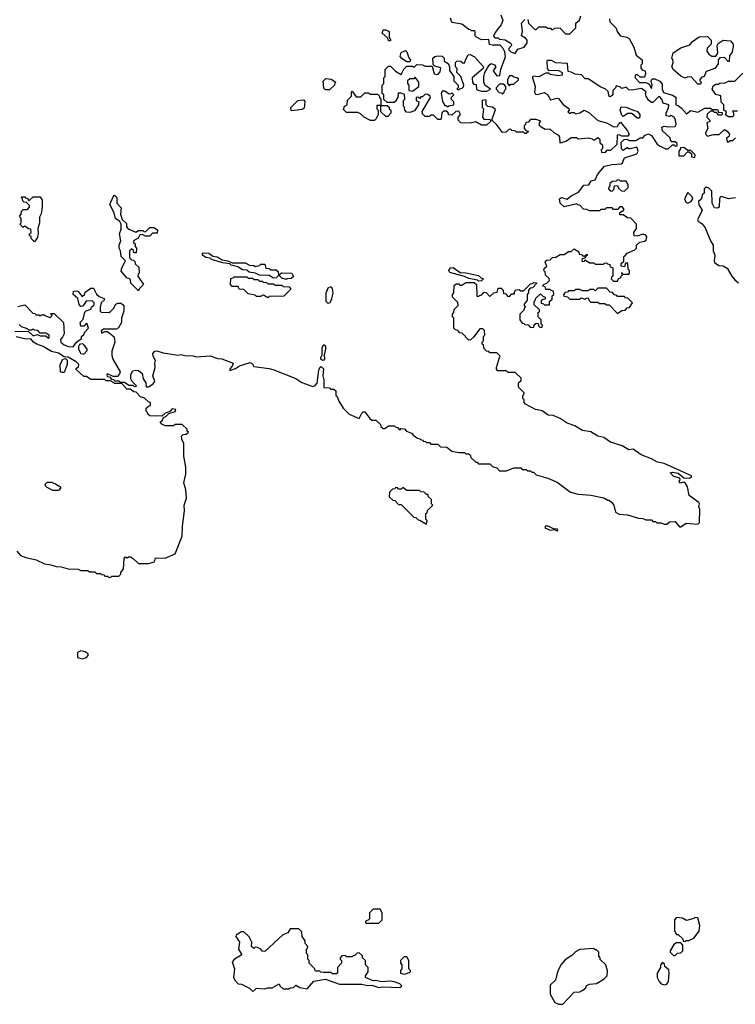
# Model space of a CAD drawing. Extents: x 2348354 to 2479840, y 460476 to 613653.
# Tile 93 of 256: x 2370849 to 2375942, y 547103 to 554110. Entities that reach past the tile are written whole.
import ezdxf

# ---------------------------------------------------------------- set-up
doc = ezdxf.new("R2010")
doc.units = 0

msp = doc.modelspace()

# ---------------------------------------------------------------- linework, layer by layer
at = {"layer": '0CON05XD'}
for points in [[(2374272.5, 554145), (2374287.5, 554105), (2374276.1, 554073.9), (2374252.5, 554045), (2374230, 554015), (2374221.7, 553991.7), (2374231.7, 553981.7), (2374255, 553980), (2374265, 553970), (2374305, 553967.5), (2374340, 553945), (2374348.3, 553938.3), (2374350, 553925), (2374330, 553905), (2374330, 553895), (2374345, 553880), (2374375, 553870), (2374395, 553900), (2374440, 553915), (2374460, 553945), (2374460, 553965), (2374449.3, 553979.3), (2374420, 553995), (2374426.7, 554025), (2374420, 554085), (2374445, 554110)], [(2373715, 553440), (2373713, 553457), (2373772.5, 553555), (2373770, 553565), (2373755, 553577.5), (2373735, 553580), (2373715, 553560), (2373705, 553560), (2373695, 553550), (2373685, 553557.5), (2373670, 553555), (2373670, 553535), (2373690, 553525), (2373687, 553503), (2373659.3, 553460.7), (2373625, 553450), (2373601.7, 553451.7), (2373590, 553465), (2373587, 553487), (2373580, 553495), (2373580, 553535), (2373590, 553545), (2373588.3, 553578.3), (2373565, 553587.5), (2373542.5, 553587.5), (2373540, 553555), (2373530, 553545), (2373528.3, 553531.7), (2373515, 553520), (2373465, 553520), (2373441.7, 553541.7), (2373440, 553575), (2373430, 553585), (2373430, 553645), (2373440, 553655), (2373440, 553695), (2373450, 553705), (2373450, 553755), (2373475, 553780), (2373488.3, 553778.3), (2373523.6, 553743.6), (2373565, 553720), (2373583, 553757), (2373605, 553780), (2373645, 553780), (2373655, 553770), (2373675, 553790), (2373715, 553787.5), (2373735, 553780), (2373785, 553780), (2373800, 553725), (2373825, 553720), (2373841.7, 553738.3), (2373847, 553767), (2373805, 553780), (2373791.7, 553791.7), (2373790, 553835), (2373803, 553847), (2373825, 553852.5), (2373855, 553850), (2373870, 553835), (2373870, 553815), (2373898.3, 553798.3), (2373907.5, 553775), (2373908.3, 553748.3), (2373940, 553705), (2373940, 553675), (2373970, 553645), (2373970, 553625), (2373960, 553615), (2373975, 553610), (2373981.7, 553618.3), (2373998.3, 553621.7), (2374008.3, 553631.7), (2374010, 553645), (2373990, 553705), (2373960, 553735), (2373961.7, 553761.7), (2373950, 553775), (2373950, 553805), (2373960, 553815), (2373975, 553817.5), (2373990, 553815), (2374005, 553800), (2374018.3, 553801.7), (2374022.5, 553825), (2374040, 553860), (2374055, 553862.5), (2374086.4, 553846.4), (2374150, 553775), (2374148.3, 553761.7), (2374070, 553695), (2374072.5, 553662.5), (2374081.7, 553651.7), (2374098.3, 553648.3), (2374100, 553615), (2374105, 553610), (2374135, 553600), (2374175, 553600), (2374200, 553615), (2374160, 553645), (2374152.5, 553665), (2374152.5, 553705), (2374160, 553735), (2374190, 553785), (2374205, 553797.5), (2374229.3, 553789.3), (2374237.5, 553775), (2374220, 553745), (2374245, 553710), (2374267, 553713), (2374273, 553757), (2374307.5, 553845), (2374301.7, 553881.7), (2374290, 553905), (2374268.3, 553928.3), (2374215, 553927.5), (2374193, 553933), (2374188.3, 553968.3), (2374137, 553967), (2374100, 553985), (2374090, 553995), (2374090, 554025), (2374085, 554030), (2374065, 554030), (2374058.3, 554038.3), (2374045, 554040), (2373997, 554077), (2373925, 554090), (2373915, 554120)], [(2374465, 554110), (2374470, 554085), (2374515, 554040), (2374525, 554040), (2374545, 554060), (2374595, 554060), (2374605, 554050), (2374628.3, 554048.3), (2374635, 554040), (2374645, 554040), (2374655, 554050), (2374685, 554052.5), (2374695, 554050), (2374735, 554010), (2374765, 554010), (2374807, 554053), (2374807.5, 554085), (2374833, 554107), (2374843.9, 554136.1)], [(2375047.5, 554115), (2375050, 554095), (2375095, 554050), (2375102.5, 554025), (2375122.5, 553995), (2375170, 553985), (2375187.5, 553975), (2375220, 553915), (2375236.4, 553856.4), (2375280, 553825), (2375280, 553795), (2375270, 553785), (2375270, 553765), (2375281.7, 553751.7), (2375300, 553745), (2375302.5, 553725), (2375295, 553700), (2375265, 553700), (2375245, 553720), (2375230, 553715), (2375230, 553695), (2375261.7, 553661.7), (2375305, 553662.5), (2375317, 553657), (2375330, 553650), (2375345, 553620), (2375350, 553645), (2375342.5, 553675), (2375350.7, 553689.3), (2375369.3, 553689.3), (2375405, 553672.5), (2375421.7, 553651.7), (2375422.5, 553615), (2375431.7, 553591.7), (2375495, 553572.5), (2375518.3, 553558.3), (2375520, 553505), (2375535, 553500), (2375559.3, 553479.3), (2375595, 553440), (2375625, 553462.5), (2375675, 553452.5), (2375725, 553480), (2375765, 553480), (2375775, 553470), (2375815, 553470), (2375821.7, 553451.7), (2375848.3, 553448.3), (2375850, 553435), (2375845, 553430), (2375825, 553430), (2375808.3, 553448.3), (2375795, 553450), (2375785, 553460), (2375765, 553460), (2375743, 553437), (2375740, 553415), (2375760, 553395), (2375760, 553385), (2375740, 553375), (2375746.7, 553335), (2375730, 553305), (2375731.7, 553291.7), (2375745, 553280), (2375787, 553293), (2375827, 553293), (2375865, 553327.5), (2375885, 553317.5), (2375900, 553295), (2375898.3, 553281.7), (2375880, 553265), (2375885, 553240), (2375895, 553240), (2375905, 553250), (2375925, 553250), (2375945, 553270)], [(2373485, 553960), (2373475, 553960), (2373468.3, 553978.3), (2373430, 554015), (2373435, 554037.5), (2373455, 554037.5), (2373480, 554025), (2373480, 553985), (2373490, 553965), (2373485, 553960)], [(2375695, 553650), (2375675, 553650), (2375631.7, 553701.7), (2375605, 553702.5), (2375585, 553693.3), (2375555, 553707.5), (2375503.6, 553753.6), (2375490, 553775), (2375500, 553805), (2375497, 553827), (2375490, 553835), (2375500, 553875), (2375555, 553910), (2375618.3, 553931.7), (2375637.5, 553955), (2375685, 553987.5), (2375745, 553990), (2375770, 553965), (2375770, 553935), (2375741.7, 553908.3), (2375740, 553885), (2375753.6, 553863.6), (2375775, 553850), (2375805, 553850), (2375817.5, 553872.5), (2375812.5, 553925), (2375820.7, 553939.3), (2375857, 553963), (2375908.3, 553958.3), (2375927.5, 553935), (2375927, 553917), (2375917.5, 553875), (2375900, 553855), (2375898.3, 553811.7), (2375891.7, 553811.7), (2375865, 553840), (2375831.7, 553838.3), (2375820, 553825), (2375820, 553795), (2375796.4, 553763.6), (2375735, 553740), (2375720, 553705), (2375705, 553700), (2375690, 553685), (2375690, 553675), (2375700, 553665), (2375695, 553650)], [(2373625, 553810), (2373605, 553810), (2373571.7, 553831.7), (2373558.3, 553848.3), (2373563.6, 553876.4), (2373595, 553890), (2373605, 553880), (2373618.3, 553838.3), (2373630, 553825), (2373625, 553810)], [(2375388.3, 550961.7), (2375345.9, 550985.9), (2375272.3, 551012.3), (2375215, 551052.5), (2375185, 551050), (2375137.7, 551077.7), (2375055, 551103.8), (2375006.2, 551136.2), (2374965, 551146.7), (2374915, 551177.5), (2374855, 551186.7), (2374800.7, 551220.7), (2374745, 551237.5), (2374695, 551272.5), (2374645, 551292.5), (2374610, 551295), (2374567, 551327), (2374520, 551335), (2374450, 551375), (2374440, 551385), (2374440, 551405), (2374430, 551415), (2374430, 551435), (2374438.3, 551441.7), (2374440, 551455), (2374400, 551495), (2374400, 551525), (2374418.3, 551541.7), (2374418.3, 551558.3), (2374375, 551600), (2374325, 551600), (2374315, 551610), (2374251.7, 551611.7), (2374242.5, 551622.5), (2374242.5, 551635), (2374263, 551707), (2374270, 551715), (2374245, 551740), (2374195, 551740), (2374188.3, 551748.3), (2374171.7, 551751.7), (2374151.7, 551771.7), (2374150, 551795), (2374141.7, 551801.7), (2374140, 551815), (2374150, 551825), (2374150, 551855), (2374160, 551865), (2374158.3, 551898.3), (2374145, 551910), (2374125, 551910), (2374078.3, 551851.7), (2374058.3, 551831.7), (2374045, 551830), (2373998.3, 551878.3), (2373981.7, 551881.7), (2373968.3, 551898.3), (2373951.7, 551901.7), (2373940, 551915), (2373940, 551985), (2373930, 551995), (2373930, 552015), (2373940, 552025), (2373941.7, 552048.3), (2373970, 552075), (2373968.3, 552098.3), (2373930, 552135), (2373930, 552155), (2373940, 552165), (2373941.7, 552218.3), (2373955, 552230), (2373975, 552230), (2373981.7, 552221.7), (2373995, 552220), (2374025, 552240), (2374085, 552240), (2374100, 552225), (2374101.7, 552141.7), (2374115, 552140), (2374121.7, 552148.3), (2374138.3, 552151.7), (2374150, 552165), (2374155, 552170), (2374168.3, 552168.3), (2374195, 552140), (2374223, 552167), (2374248.3, 552171.7), (2374255, 552200), (2374275, 552200), (2374290, 552185), (2374291.7, 552161.7), (2374308.3, 552158.3), (2374321.7, 552141.7), (2374335, 552140), (2374351.7, 552158.3), (2374370, 552160), (2374370, 552175), (2374381.7, 552188.3), (2374405, 552190), (2374415, 552180), (2374435, 552180), (2374485, 552230), (2374498.3, 552231.7), (2374505, 552240), (2374528.3, 552238.3), (2374528.3, 552231.7), (2374498.3, 552201.7), (2374481.7, 552198.3), (2374470, 552185), (2374470, 552165), (2374460, 552155), (2374460, 552115), (2374440, 552085), (2374440, 552075), (2374450, 552065), (2374441.7, 552058.3), (2374438.3, 552041.7), (2374410, 552015), (2374410, 551975), (2374425, 551950), (2374438.3, 551948.3), (2374445, 551940), (2374468.3, 551938.3), (2374485, 551920), (2374508.3, 551921.7), (2374511.7, 551938.3), (2374525, 551950), (2374538.3, 551948.3), (2374541.7, 551931.7), (2374551.7, 551921.7), (2374565, 551920), (2374570, 551935), (2374560, 551945), (2374560, 551975), (2374540, 551995), (2374540, 552025), (2374548.3, 552031.7), (2374550, 552045), (2374511.7, 552081.7), (2374510, 552105), (2374518.3, 552111.7), (2374521.7, 552128.3), (2374555, 552160), (2374571.7, 552141.7), (2374590, 552135), (2374588.3, 552121.7), (2374571.7, 552118.3), (2374561.7, 552108.3), (2374561.7, 552091.7), (2374578.3, 552088.3), (2374585, 552080), (2374620, 552080), (2374620, 552105), (2374638.3, 552121.7), (2374640, 552145), (2374650, 552155), (2374648.3, 552178.3), (2374631.7, 552181.7), (2374625, 552190), (2374595, 552190), (2374588.3, 552208.3), (2374570, 552215), (2374581.7, 552228.3), (2374598.3, 552231.7), (2374620, 552255), (2374618.3, 552268.3), (2374591.7, 552291.7), (2374590, 552315), (2374580, 552325), (2374581.7, 552338.3), (2374600, 552355), (2374590, 552385), (2374601.7, 552398.3), (2374625, 552400), (2374641.7, 552418.3), (2374665, 552420), (2374695, 552440), (2374725, 552440), (2374755, 552460), (2374775, 552460), (2374795, 552480), (2374828.3, 552458.3), (2374831.7, 552441.7), (2374848.3, 552438.3), (2374855, 552430), (2374880, 552430), (2374881.7, 552438.3), (2374888.3, 552438.3), (2374888.3, 552431.7), (2374880, 552430), (2374868.3, 552411.7), (2374851.7, 552408.3), (2374850, 552395), (2374855, 552390), (2374868.3, 552391.7), (2374875, 552400), (2374905, 552380), (2374935, 552380), (2374945, 552370), (2375005, 552370), (2375011.7, 552378.3), (2375025, 552380), (2375031.7, 552371.7), (2375048.3, 552368.3), (2375051.7, 552351.7), (2375070, 552345), (2375070, 552285), (2375061.7, 552278.3), (2375060, 552265), (2375075, 552250), (2375105, 552250), (2375111.7, 552268.3), (2375128.3, 552271.7), (2375130, 552285), (2375140, 552295), (2375131.7, 552308.3), (2375138.3, 552308.3), (2375140, 552300), (2375185, 552300), (2375190, 552305), (2375190, 552325), (2375180, 552335), (2375178.3, 552378.3), (2375161.7, 552378.3), (2375155, 552350), (2375130, 552355), (2375130, 552375), (2375148.3, 552391.7), (2375150, 552425), (2375158.3, 552431.7), (2375171.7, 552448.3), (2375228.3, 552471.7), (2375240, 552485), (2375240, 552505), (2375263, 552527), (2375297, 552533), (2375308.3, 552541.7), (2375312.5, 552565), (2375305, 552577.5), (2375285, 552582.5), (2375245, 552570), (2375221.7, 552571.7), (2375220, 552595), (2375240, 552625), (2375240, 552655), (2375198.3, 552698.3), (2375175, 552700), (2375145, 552720), (2375121.7, 552721.7), (2375121.7, 552738.3), (2375150, 552755), (2375150, 552765), (2375138.3, 552778.3), (2375121.7, 552778.3), (2375105, 552760), (2375075, 552760), (2375065, 552770), (2375025, 552770), (2375015, 552760), (2374985, 552760), (2374975, 552750), (2374905, 552750), (2374885, 552760), (2374861.7, 552761.7), (2374835, 552790), (2374821.7, 552791.7), (2374815, 552800), (2374725, 552777.5), (2374695, 552803.3), (2374691.2, 552835), (2374705, 552843.8), (2374745, 552833.8), (2374775, 552857.5), (2374826.4, 552883.6), (2374865, 552931.2), (2374900, 552935), (2374917.7, 552962.3), (2374945, 552970), (2374961.2, 553008.8), (2375011.7, 553068.3), (2375065, 553080), (2375130, 553085), (2375138.8, 553091.2), (2375155, 553127.5), (2375242.5, 553155), (2375251.2, 553175), (2375241.7, 553201.7), (2375195, 553190), (2375181.7, 553191.7), (2375175, 553200), (2375145, 553180), (2375131.7, 553191.7), (2375130, 553235), (2375151.7, 553258.3), (2375175, 553260), (2375185, 553250), (2375235, 553250), (2375265, 553270), (2375285, 553270), (2375301.7, 553288.3), (2375325, 553297.5), (2375346.4, 553286.4), (2375386.7, 553225), (2375408.8, 553208.8), (2375445, 553190), (2375465, 553190), (2375495, 553220), (2375508.3, 553218.3), (2375515, 553210), (2375528.3, 553211.7), (2375528.3, 553228.3), (2375515, 553240), (2375491.7, 553241.7), (2375481.7, 553251.7), (2375478.3, 553268.3), (2375425, 553320), (2375420, 553345), (2375435, 553352.5), (2375465, 553347.5), (2375515, 553350), (2375522.5, 553365), (2375517.5, 553395), (2375506.4, 553416.4), (2375487, 553427), (2375475, 553420), (2375450, 553425), (2375450, 553445), (2375467, 553483), (2375470, 553505), (2375430, 553515), (2375420, 553545), (2375405, 553560), (2375395, 553560), (2375355, 553520), (2375345, 553520), (2375325, 553537.5), (2375307.5, 553565), (2375302.5, 553585), (2375307.5, 553597.5), (2375275, 553620), (2375205, 553607.5), (2375185, 553610), (2375165, 553630), (2375135, 553620), (2375125, 553630), (2375095, 553640), (2375090, 553625), (2375070, 553605), (2375070, 553575), (2375055, 553560), (2375045, 553562.5), (2375038.3, 553598.3), (2375017, 553617), (2374985, 553630), (2374895, 553690), (2374875, 553690), (2374847, 553717), (2374803, 553723), (2374775, 553737.5), (2374751.7, 553741.7), (2374748.3, 553798.3), (2374665, 553802.5), (2374635, 553820), (2374605, 553820), (2374600, 553815), (2374603, 553767), (2374611.7, 553751.7), (2374685, 553747.5), (2374710, 553735), (2374710, 553715), (2374685, 553710), (2374625, 553720), (2374615, 553730), (2374595, 553730), (2374545, 553702.5), (2374501.7, 553708.3), (2374500, 553695), (2374517.5, 553635), (2374512.5, 553595), (2374520, 553580), (2374535, 553577.5), (2374585, 553592.5), (2374606.4, 553576.4), (2374628.3, 553538.3), (2374675, 553552.5), (2374685, 553550), (2374717, 553507), (2374758.3, 553478.3), (2374760, 553465), (2374750, 553455), (2374761.7, 553441.7), (2374775, 553450), (2374795, 553450), (2374805, 553440), (2374835, 553447.5), (2374867, 553467), (2374899.3, 553449.3), (2374963, 553393), (2375025, 553376.7), (2375078.3, 553348.3), (2375105, 553350), (2375110, 553365), (2375125, 553380), (2375175, 553320), (2375187.5, 553295), (2375178.3, 553281.7), (2375135, 553280), (2375115, 553290), (2375101.7, 553288.3), (2375098.3, 553221.7), (2375055, 553180), (2375025, 553180), (2375015, 553162.5), (2374992.5, 553165), (2374990, 553185), (2375000, 553195), (2375000, 553215), (2374981.7, 553231.7), (2374980, 553255), (2374965, 553270), (2374935, 553250), (2374925, 553260), (2374895, 553267.5), (2374825, 553260), (2374815, 553270), (2374775, 553270), (2374740, 553245), (2374695, 553230), (2374692.5, 553275), (2374686.4, 553286.4), (2374655, 553302.5), (2374625, 553330), (2374588.3, 553328.3), (2374560, 553345), (2374550, 553355), (2374550, 553375), (2374558.3, 553388.3), (2374525, 553400), (2374485, 553400), (2374468.3, 553381.7), (2374451.7, 553378.3), (2374450, 553365), (2374440, 553355), (2374440, 553335), (2374451.7, 553321.7), (2374470, 553315), (2374455, 553300), (2374445, 553300), (2374435, 553310), (2374385, 553310), (2374375, 553320), (2374351.7, 553321.7), (2374345, 553330), (2374331.7, 553328.3), (2374311.7, 553308.3), (2374285, 553307.5), (2374242.5, 553365), (2374210, 553395), (2374235, 553470), (2374215, 553487.5), (2374181.7, 553491.7), (2374170, 553505), (2374170, 553535), (2374165, 553540), (2374140, 553535), (2374140, 553485), (2374150, 553475), (2374142.5, 553415), (2374153, 553403), (2374195, 553400), (2374200, 553395), (2374200, 553385), (2374171.7, 553358.3), (2374135, 553360), (2374095, 553382.5), (2374055, 553373.3), (2373990, 553375), (2373970, 553395), (2373970, 553415), (2373987.5, 553435), (2373975, 553460), (2373953, 553457), (2373925, 553430), (2373901.7, 553431.7), (2373900, 553445), (2373888.3, 553458.3), (2373865, 553460), (2373853, 553447), (2373850, 553405), (2373845, 553400), (2373825, 553400), (2373795, 553430), (2373775, 553430), (2373765, 553420), (2373735, 553420), (2373715, 553440)], [(2375958.3, 553458.3), (2375921.7, 553458.3), (2375930, 553445), (2375930, 553425), (2375921.7, 553418.3), (2375895, 553417.5), (2375871.7, 553431.7), (2375880, 553455), (2375860, 553465), (2375860, 553505), (2375843, 553523), (2375838.3, 553568.3), (2375805, 553577.5), (2375777.5, 553615), (2375785, 553640), (2375805, 553650), (2375825, 553650), (2375835, 553660), (2375865, 553657.5), (2375895, 553672.5), (2375938.3, 553671.7), (2375995, 553730)], [(2373055, 553610), (2373025, 553610), (2373013, 553623), (2373008.3, 553671.7), (2373028.3, 553691.7), (2373065, 553687.5), (2373100, 553665), (2373091.7, 553658.3), (2373090, 553645), (2373055, 553610)], [(2373645, 553600), (2373690, 553635), (2373690, 553665), (2373665, 553700), (2373655, 553690), (2373625, 553690), (2373610, 553675), (2373610, 553655), (2373620, 553645), (2373620, 553605), (2373645, 553600)], [(2374285, 553580), (2374298.3, 553591.7), (2374300, 553605), (2374310, 553615), (2374310, 553635), (2374295, 553650), (2374265, 553650), (2374240, 553625), (2374240, 553615), (2374261.7, 553591.7), (2374278.3, 553588.3), (2374285, 553580)], [(2374335, 553640), (2374345, 553650), (2374365, 553650), (2374398.3, 553681.7), (2374398.3, 553688.3), (2374387, 553697), (2374365, 553700), (2374355, 553710), (2374335, 553710), (2374320, 553685), (2374320, 553655), (2374335, 553640)], [(2373375, 553392.5), (2373345, 553392.5), (2373300, 553415), (2373275, 553440), (2373255, 553450), (2373175, 553450), (2373155, 553470), (2373160, 553495), (2373180, 553505), (2373183, 553537), (2373210, 553565), (2373210, 553595), (2373215, 553600), (2373245, 553560), (2373278.3, 553561.7), (2373305, 553590), (2373331.7, 553588.3), (2373345, 553580), (2373395, 553580), (2373408.3, 553568.3), (2373410, 553555), (2373420, 553545), (2373420, 553500), (2373465, 553500), (2373478.3, 553488.3), (2373480, 553475), (2373490, 553465), (2373490, 553445), (2373468.3, 553421.7), (2373455, 553420), (2373420, 553455), (2373420, 553500), (2373391.7, 553498.3), (2373390, 553475), (2373400, 553465), (2373400, 553435), (2373387.5, 553405), (2373375, 553392.5)], [(2373895, 553490), (2373903, 553497), (2373940, 553505), (2373940, 553525), (2373920, 553545), (2373921.7, 553558.3), (2373940, 553575), (2373925, 553590), (2373918.3, 553581.7), (2373905, 553580), (2373875, 553600), (2373855, 553600), (2373850, 553585), (2373858.3, 553528.3), (2373875, 553500), (2373885, 553500), (2373895, 553490)], [(2372781.7, 553461.7), (2372780, 553485), (2372830, 553535), (2372868.3, 553538.3), (2372877.5, 553527.5), (2372875, 553480), (2372859.3, 553470.7), (2372805, 553462.5), (2372781.7, 553461.7)], [(2375255, 553410), (2375245, 553410), (2375205, 553442.5), (2375178.3, 553441.7), (2375145, 553420), (2375135, 553430), (2375123.3, 553465), (2375130, 553490), (2375165, 553486.2), (2375223, 553463), (2375245, 553460), (2375263.3, 553435), (2375262.5, 553417.5), (2375255, 553410)], [(2375655, 553130), (2375657, 553147), (2375625, 553180), (2375605, 553180), (2375575, 553200), (2375551.7, 553198.3), (2375550, 553185), (2375540, 553175), (2375541.7, 553141.7), (2375575, 553140), (2375601.7, 553168.3), (2375615, 553170), (2375630, 553155), (2375630, 553135), (2375655, 553130)], [(2375155, 552890), (2375180, 552915), (2375180, 552935), (2375165, 552960), (2375125, 552960), (2375118.3, 552968.3), (2375105, 552970), (2375095, 552960), (2375065, 552957.5), (2375050, 552945), (2375050, 552925), (2375041.7, 552918.3), (2375040, 552905), (2375051.7, 552891.7), (2375065, 552890), (2375078.3, 552901.7), (2375081.7, 552928.3), (2375105, 552930), (2375111.7, 552911.7), (2375131.7, 552891.7), (2375155, 552890)], [(2375605, 552803.8), (2375627.5, 552815), (2375640, 552835), (2375635, 552850), (2375605, 552880), (2375580, 552835), (2375591.2, 552811.2), (2375605, 552803.8)], [(2375945, 552843.3), (2375895, 552834), (2375845, 552852.5), (2375833.8, 552846.2), (2375830, 552835), (2375827.5, 552775), (2375815, 552767.5), (2375795, 552770), (2375777.5, 552805), (2375775, 552890), (2375755, 552910), (2375737, 552917), (2375720, 552905), (2375720, 552875), (2375710, 552865), (2375698.3, 552831.7), (2375680, 552815), (2375683, 552793), (2375706.7, 552755), (2375674.2, 552685), (2375677, 552677), (2375706.9, 552656.9), (2375728.5, 552628.5), (2375765.6, 552535), (2375784.4, 552505), (2375785.8, 552465), (2375796.4, 552433.6), (2375791.2, 552395), (2375795, 552382.5), (2375825, 552360), (2375855, 552357.5), (2375885, 552342.5), (2375917.5, 552285), (2375938.3, 552258.3), (2375966.1, 552236.1)], [(2370955, 552530), (2370931.7, 552551.7), (2370930, 552565), (2370920, 552575), (2370920, 552585), (2370930, 552595), (2370928.3, 552618.3), (2370911.7, 552621.7), (2370885, 552640), (2370875, 552630), (2370850, 552655), (2370860, 552665), (2370860, 552695), (2370851.7, 552701.7), (2370850, 552715), (2370860, 552725), (2370861.7, 552748.3), (2370875, 552760), (2370905, 552760), (2370920, 552775), (2370918.3, 552788.3), (2370898.3, 552808.3), (2370881.7, 552811.7), (2370871.7, 552821.7), (2370870, 552835), (2370860, 552845), (2370865, 552850), (2370885, 552850), (2370891.7, 552841.7), (2370908.3, 552838.3), (2370915, 552820), (2370945, 552850), (2370995, 552850), (2371010, 552825), (2371010, 552775), (2371001.7, 552728.3), (2370990, 552705), (2370990, 552665), (2370977.5, 552625), (2370981.7, 552588.3), (2370975, 552560), (2370955, 552530)], [(2371695, 552180), (2371640, 552235), (2371638.3, 552258.3), (2371628.3, 552268.3), (2371615, 552270), (2371570.7, 552320.7), (2371576.7, 552345), (2371602.5, 552395), (2371571.2, 552425), (2371567.5, 552465), (2371557.5, 552485), (2371557.5, 552505), (2371570, 552535), (2371560, 552585), (2371571.7, 552618.3), (2371572.5, 552655), (2371563, 552673), (2371531.2, 552695), (2371522.5, 552735), (2371490, 552795), (2371515, 552850), (2371525, 552860), (2371540, 552845), (2371540, 552805), (2371571.7, 552771.7), (2371567.5, 552725), (2371578.3, 552688.3), (2371608.3, 552658.3), (2371610, 552635), (2371621.7, 552621.7), (2371675, 552597.5), (2371695, 552610), (2371725, 552610), (2371731.7, 552601.7), (2371745, 552600), (2371775, 552630), (2371805, 552630), (2371830, 552615), (2371828.3, 552591.7), (2371795, 552590), (2371775, 552570), (2371745, 552570), (2371721.7, 552581.7), (2371705, 552580), (2371692.5, 552555), (2371660, 552535), (2371660, 552525), (2371670, 552515), (2371670, 552495), (2371680, 552485), (2371678.3, 552451.7), (2371661.7, 552451.7), (2371658.3, 552468.3), (2371645, 552480), (2371630, 552465), (2371630, 552415), (2371645, 552400), (2371658.3, 552398.3), (2371668.3, 552388.3), (2371671.7, 552371.7), (2371698.3, 552348.3), (2371700, 552305), (2371691.7, 552298.3), (2371690, 552285), (2371730, 552225), (2371700, 552195), (2371695, 552180)], [(2372655, 552270), (2372625, 552290), (2372555, 552292.5), (2372526.4, 552306.4), (2372483, 552313), (2372466.4, 552326.4), (2372435, 552328.8), (2372400.7, 552350.7), (2372355, 552363.3), (2372345, 552372.5), (2372295, 552380), (2372213.8, 552403.8), (2372205, 552412.5), (2372175, 552417.5), (2372150, 552435), (2372150, 552445), (2372155, 552450), (2372195, 552447.5), (2372225, 552427.5), (2372255, 552421.2), (2372290, 552400), (2372330, 552395), (2372360.7, 552380.7), (2372455, 552380), (2372485, 552362.5), (2372515, 552360), (2372525, 552353.3), (2372555, 552360), (2372565, 552370), (2372595, 552370), (2372601.7, 552341.7), (2372625, 552340), (2372635, 552330), (2372675, 552330), (2372688.3, 552318.3), (2372691.7, 552288.3), (2372675, 552272.5), (2372655, 552270)], [(2374115, 552250), (2374107, 552257), (2374045, 552267.5), (2374015, 552282.5), (2373911.2, 552311.2), (2373902.5, 552325), (2373915.9, 552344.1), (2373935, 552345.7), (2373985, 552310), (2374025, 552308.1), (2374115, 552288.6), (2374135, 552270), (2374150, 552265), (2374135, 552252.5), (2374115, 552250)], [(2372615, 552130), (2372585, 552150), (2372571.7, 552148.3), (2372565, 552140), (2372535, 552140), (2372525, 552150), (2372475, 552160), (2372445, 552190), (2372411.7, 552191.7), (2372405, 552210), (2372361.7, 552211.7), (2372350, 552225), (2372351.7, 552268.3), (2372368.3, 552271.7), (2372375, 552280), (2372465, 552280), (2372475, 552270), (2372505, 552270), (2372515, 552260), (2372545, 552260), (2372555, 552250), (2372575, 552250), (2372581.7, 552241.7), (2372605, 552240), (2372615, 552230), (2372655, 552230), (2372665, 552220), (2372715, 552220), (2372725, 552210), (2372768.3, 552208.3), (2372778.3, 552191.7), (2372728.3, 552141.7), (2372625, 552140), (2372615, 552130)], [(2372745, 552260), (2372715, 552270), (2372700, 552285), (2372701.7, 552298.3), (2372712.5, 552307.5), (2372786.7, 552306.7), (2372798.3, 552281.7), (2372781.7, 552268.3), (2372753.6, 552266.4), (2372745, 552260)], [(2370835, 552070), (2370885, 552080), (2370941.7, 552021.7), (2370958.3, 552018.3), (2370965, 552010), (2370985, 552010), (2370995, 552000), (2371005, 552010), (2371025, 552010), (2371031.7, 552001.7), (2371065, 551990), (2371080, 552005), (2371071.7, 552018.3), (2371095, 552020), (2371160, 551955), (2371166.7, 551875), (2371155, 551850), (2371140, 551835), (2371142.5, 551815), (2371165, 551796.7), (2371197.5, 551785), (2371229.2, 551780.8), (2371252.5, 551815), (2371288.3, 551841.7), (2371290, 551855), (2371308.3, 551871.7), (2371310, 551885), (2371340, 551915), (2371330, 551945), (2371322.5, 551947.5), (2371305, 551930), (2371285, 551930), (2371280, 551955), (2371301.7, 551978.3), (2371311.7, 552028.3), (2371321.7, 552038.3), (2371355, 552050), (2371360, 552065), (2371378.3, 552081.7), (2371380, 552095), (2371365, 552110), (2371323, 552107), (2371298.3, 552071.7), (2371285, 552070), (2371273, 552083), (2371262.5, 552125), (2371230, 552155), (2371231.7, 552178.3), (2371255, 552180), (2371266.4, 552176.4), (2371295, 552140), (2371310, 552155), (2371315, 552170), (2371355, 552200), (2371375, 552200), (2371397, 552157), (2371415, 552140), (2371450, 552125), (2371450, 552115), (2371430, 552095), (2371422.5, 552065), (2371422.5, 552035), (2371428.3, 552028.3), (2371483, 552027), (2371495, 552032.5), (2371516.1, 552053.9), (2371533.3, 552085), (2371547.1, 552092.9), (2371571.7, 552091.7), (2371590, 552075), (2371591.2, 552035), (2371573.9, 551986.1), (2371573.3, 551955), (2371553, 551917), (2371535, 551907.5), (2371445, 551907.5), (2371430, 551895), (2371435, 551880), (2371455, 551890), (2371475, 551890), (2371522, 551852), (2371526.7, 551815), (2371505, 551750), (2371505, 551720), (2371513.2, 551693.2), (2371564, 551605), (2371560.7, 551589.3), (2371545, 551570), (2371515, 551570), (2371475, 551590), (2371470, 551585), (2371471.7, 551571.7), (2371488.3, 551568.3), (2371501.7, 551551.7), (2371518.3, 551548.3), (2371525, 551540), (2371555, 551540), (2371565, 551530), (2371595, 551530), (2371625, 551510), (2371655, 551510), (2371661.7, 551501.7), (2371675, 551500), (2371680, 551505), (2371650, 551535), (2371640, 551555), (2371640, 551585), (2371655, 551610), (2371675, 551616.7), (2371695, 551614), (2371721.7, 551591.7), (2371728.1, 551555), (2371746.3, 551526.3), (2371748.3, 551498.3), (2371765, 551498), (2371800.3, 551519.7), (2371810, 551535), (2371796.7, 551575), (2371814, 551635), (2371810.8, 551665), (2371816, 551685), (2371798, 551715), (2371796, 551735), (2371810, 551750), (2371825, 551754.3), (2371869.3, 551739.3), (2371975, 551722.5), (2371995, 551727.5), (2372025, 551720), (2372085, 551717.5), (2372105, 551710), (2372205, 551717.5), (2372258.3, 551698.3), (2372287, 551697), (2372367.5, 551665), (2372362.5, 551645), (2372343.8, 551625), (2372345, 551612.5), (2372385, 551626.7), (2372414.2, 551645.8), (2372489.3, 551669.3), (2372505, 551660), (2372515, 551642.5), (2372625, 551627.5), (2372657, 551617), (2372815, 551557.5), (2372858.3, 551528.3), (2372935, 551500), (2372953, 551507), (2372965.9, 551524.1), (2372979.4, 551615), (2372985.9, 551634.1), (2372995, 551641.2), (2373010.8, 551625), (2373005.8, 551575), (2373012.7, 551547.3), (2373013, 551493), (2373055, 551490), (2373061.7, 551481.7), (2373085, 551480), (2373098.3, 551468.3), (2373100, 551435), (2373108.3, 551428.3), (2373120, 551395), (2373152.5, 551345), (2373195, 551303.8), (2373265, 551272.5), (2373285, 551310), (2373295, 551320), (2373305, 551320), (2373341.7, 551271.7), (2373355, 551260), (2373385, 551260), (2373418.3, 551228.3), (2373420, 551215), (2373435, 551200), (2373448.3, 551201.7), (2373475, 551220), (2373515, 551220), (2373521.7, 551211.7), (2373538.3, 551208.3), (2373555, 551190), (2373565, 551200), (2373588.3, 551198.3), (2373601.7, 551181.7), (2373638.3, 551168.3), (2373651.7, 551151.7), (2373681.7, 551131.7), (2373698.3, 551128.3), (2373701.7, 551121.7), (2373718.3, 551118.3), (2373721.7, 551111.7), (2373738.3, 551108.3), (2373745, 551100), (2373765, 551100), (2373775, 551090), (2373825, 551090), (2373845, 551070), (2373888.3, 551068.3), (2373925, 551040), (2373975, 551030), (2374015, 551030), (2374025, 551020), (2374045, 551020), (2374058.3, 551008.3), (2374060, 550995), (2374095, 550960), (2374105, 550960), (2374115, 550950), (2374195, 550950), (2374215, 550930), (2374245, 550920), (2374265, 550900), (2374315, 550900), (2374365, 550920), (2374415, 550920), (2374425, 550910), (2374455, 550910), (2374465, 550900), (2374485, 550900), (2374495, 550890), (2374505, 550890), (2374525, 550870), (2374607, 550847), (2374675, 550820), (2374768.3, 550748.3), (2374825, 550732.5), (2374915, 550727.5), (2375007, 550707), (2375035, 550690), (2375045, 550690), (2375063, 550673), (2375077.5, 550655), (2375090, 550605), (2375115, 550590), (2375175, 550587.5), (2375253, 550563), (2375285, 550560), (2375305, 550550), (2375345, 550550), (2375355, 550540), (2375375, 550540), (2375385, 550530), (2375415, 550530), (2375435, 550520), (2375455, 550520), (2375473, 550537), (2375515, 550540), (2375545, 550500), (2375555, 550500), (2375593.6, 550526.4), (2375675, 550520), (2375688.3, 550531.7), (2375690, 550625), (2375682.5, 550645), (2375687.5, 550665), (2375682.5, 550675), (2375613.8, 550725), (2375602.5, 550785), (2375588.3, 550808.3), (2375575, 550820), (2375551.7, 550811.7), (2375540, 550825), (2375550, 550835), (2375548.3, 550848.3), (2375505, 550860), (2375480, 550885), (2375495, 550890), (2375535, 550882.5), (2375575, 550850), (2375615, 550847.5), (2375630, 550855), (2375630, 550865), (2375435, 550952.5), (2375388.3, 550961.7)], [(2373045, 552090), (2373031.2, 552105), (2373030.8, 552165), (2373045, 552202.5), (2373065, 552210), (2373074, 552194), (2373078, 552165), (2373067, 552113), (2373055, 552093.3), (2373045, 552090)], [(2375105, 552020), (2375135, 552040), (2375158.3, 552041.7), (2375171.7, 552058.3), (2375188.3, 552061.7), (2375210, 552095), (2375178.3, 552128.3), (2375161.7, 552131.7), (2375155, 552140), (2375105, 552140), (2375098.3, 552148.3), (2375081.7, 552151.7), (2375068.3, 552168.3), (2375051.7, 552171.7), (2375025, 552200), (2374965, 552200), (2374945, 552180), (2374935, 552190), (2374905, 552190), (2374895, 552180), (2374855, 552180), (2374835, 552190), (2374805, 552190), (2374795, 552180), (2374755, 552180), (2374748.3, 552171.7), (2374731.7, 552168.3), (2374720, 552155), (2374721.7, 552141.7), (2374748.3, 552138.3), (2374765, 552120), (2374835, 552120), (2374845, 552130), (2374875, 552120), (2374881.7, 552128.3), (2374895, 552130), (2374901.7, 552111.7), (2374915, 552100), (2374965, 552100), (2374975, 552090), (2375015, 552090), (2375025, 552080), (2375045, 552080), (2375105, 552020)], [(2370815, 551893.1), (2370911.7, 551891.7), (2370945, 551860), (2370975, 551870), (2370995, 551860), (2371035, 551860), (2371055, 551842.5), (2371060, 551845), (2371060, 551865), (2371035, 551880), (2370995, 551880), (2370978.3, 551898.3), (2370955, 551900), (2370945, 551910), (2370935, 551900), (2370915, 551900), (2370905, 551910), (2370863, 551923), (2370845, 551940)], [(2371960, 551335), (2371935, 551340), (2371918.3, 551321.7), (2371885, 551310), (2371861.7, 551288.3), (2371775, 551290), (2371761.7, 551301.7), (2371760, 551315), (2371750, 551325), (2371750, 551345), (2371765, 551360), (2371780, 551365), (2371780, 551385), (2371765, 551390), (2371737, 551417), (2371710, 551425), (2371678.3, 551458.3), (2371661.7, 551461.7), (2371635, 551480), (2371611.7, 551481.7), (2371575, 551520), (2371525, 551520), (2371495, 551540), (2371465, 551540), (2371455, 551550), (2371355, 551550), (2371325, 551570), (2371305, 551570), (2371251.7, 551621.7), (2371251.7, 551628.3), (2371268.3, 551641.7), (2371270, 551655), (2371250, 551675), (2371195, 551707.5), (2371165, 551710), (2371125, 551736.2), (2371075, 551749.2), (2371016.7, 551785), (2370970.5, 551800.5), (2370948, 551815), (2370928.3, 551838.3), (2370895, 551836.5), (2370825, 551852.2)], [(2371305, 551730), (2371330, 551755), (2371330, 551765), (2371305, 551797.5), (2371295, 551802.5), (2371275, 551797.5), (2371266.7, 551783.3), (2371266.7, 551765), (2371285, 551733.3), (2371305, 551730)], [(2373005, 551684), (2372993.6, 551693.6), (2372993.1, 551705), (2373002, 551725), (2373002.1, 551777.9), (2373015, 551798.8), (2373025, 551790), (2373025.7, 551765), (2373015.7, 551725), (2373018.6, 551695), (2373015, 551686.7), (2373005, 551684)], [(2371148.3, 551598.3), (2371140, 551605), (2371137, 551653), (2371157, 551693), (2371175, 551700), (2371187, 551687), (2371187, 551657), (2371165, 551600), (2371148.3, 551598.3)], [(2370828, 550328), (2370855, 550297.5), (2370893, 550283), (2370967, 550267), (2371025, 550237.5), (2371071.7, 550231.7), (2371108.3, 550218.3), (2371145, 550217.5), (2371195, 550202.5), (2371265, 550200), (2371285, 550190), (2371335, 550190), (2371345, 550180), (2371385, 550180), (2371395, 550170), (2371425, 550170), (2371431.7, 550161.7), (2371448.3, 550158.3), (2371455, 550150), (2371475, 550150), (2371485, 550140), (2371498.3, 550141.7), (2371505, 550150), (2371555, 550150), (2371570, 550165), (2371570, 550175), (2371587, 550203), (2371593.6, 550276.4), (2371602.5, 550287.5), (2371615, 550280), (2371623, 550287), (2371637, 550287), (2371656.4, 550276.4), (2371695, 550240), (2371765, 550240), (2371808.3, 550251.7), (2371815, 550280), (2371885, 550277.5), (2371955, 550310), (2372006.4, 550433.6), (2372007.5, 550505), (2372022.5, 550615), (2372020, 550655), (2372036.7, 550705), (2372032.5, 550765), (2372017.5, 550815), (2372032.5, 550875), (2372032.5, 550925), (2372017.5, 551005), (2372017.5, 551095), (2372002.5, 551125), (2372000, 551145), (2372011.7, 551158.3), (2372035, 551160), (2372050, 551175), (2372041.7, 551181.7), (2372040, 551195), (2372005, 551230), (2371955, 551230), (2371945, 551220), (2371885, 551220), (2371861.7, 551231.7), (2371850, 551245), (2371865, 551260), (2371871.7, 551278.3), (2371890, 551285), (2371911.7, 551308.3), (2371955, 551322.5), (2371960, 551335)], [(2371125, 550760), (2371085, 550760), (2371045, 550780), (2371031.7, 550791.7), (2371030, 550805), (2371045, 550820), (2371075, 550820), (2371105, 550807.5), (2371140, 550785), (2371140, 550775), (2371125, 550760)], [(2373745, 550520), (2373750, 550545), (2373740, 550555), (2373740, 550595), (2373748.3, 550601.7), (2373751.7, 550618.3), (2373790, 550655), (2373780, 550665), (2373780, 550695), (2373760, 550715), (2373755, 550730), (2373745, 550730), (2373728.3, 550748.3), (2373705, 550750), (2373695, 550760), (2373605, 550760), (2373575, 550780), (2373565, 550770), (2373545, 550770), (2373538.3, 550778.3), (2373525, 550780), (2373518.3, 550771.7), (2373501.7, 550768.3), (2373481.7, 550748.3), (2373480, 550715), (2373505, 550690), (2373518.3, 550688.3), (2373545, 550660), (2373565, 550660), (2373655, 550570), (2373668.3, 550568.3), (2373685, 550550), (2373698.3, 550548.3), (2373745, 550520)], [(2374675, 550473.3), (2374680, 550475), (2374677.5, 550485), (2374647.5, 550487.5), (2374610, 550505), (2374592.5, 550505), (2374587.5, 550495), (2374625, 550477.5), (2374655, 550482.5), (2374675, 550473.3)], [(2371295, 549562.5), (2371325, 549570), (2371337.5, 549585), (2371337, 549597), (2371315, 549612.5), (2371285, 549617.5), (2371265, 549610), (2371260, 549605), (2371261.7, 549571.7), (2371295, 549562.5)], [(2373405, 547680), (2373430, 547705), (2373430, 547755), (2373415, 547780), (2373365, 547780), (2373340, 547755), (2373338.3, 547711.7), (2373328.3, 547701.7), (2373311.7, 547698.3), (2373310, 547685), (2373315, 547680), (2373405, 547680)], [(2375585, 547550), (2375592.5, 547557.5), (2375611.7, 547558.3), (2375646.1, 547573.9), (2375686.1, 547623.9), (2375690, 547665), (2375675, 547717.5), (2375655, 547720), (2375647, 547713), (2375595, 547700), (2375567, 547717), (2375525, 547720), (2375510, 547705), (2375510, 547625), (2375525, 547600), (2375535, 547600), (2375568.3, 547568.3), (2375571.7, 547551.7), (2375585, 547550)], [(2372505, 547197.5), (2372515, 547200), (2372535, 547217.5), (2372595, 547212.5), (2372615, 547220), (2372645, 547220), (2372695, 547250), (2372700, 547235), (2372725, 547213.3), (2372765, 547212.5), (2372775, 547220), (2372797, 547223), (2372815, 547240), (2372843, 547223), (2372895, 547212.5), (2372943, 547267), (2373025, 547282.5), (2373125, 547247.5), (2373285, 547246.7), (2373325, 547237.5), (2373355, 547240), (2373405, 547222.5), (2373435, 547227.5), (2373555, 547222.5), (2373570, 547235), (2373555, 547250), (2373515, 547262.5), (2373485, 547267.5), (2373425, 547262.5), (2373385, 547272.5), (2373365, 547270), (2373310, 547295), (2373310, 547305), (2373330, 547335), (2373330, 547365), (2373310, 547385), (2373310, 547415), (2373290, 547435), (2373288.3, 547448.3), (2373265, 547470), (2373251.7, 547468.3), (2373235, 547450), (2373221.7, 547448.3), (2373215, 547440), (2373175, 547440), (2373165, 547450), (2373141.7, 547448.3), (2373130, 547435), (2373130, 547425), (2373140, 547415), (2373140, 547395), (2373110, 547365), (2373110, 547325), (2373105, 547320), (2373075, 547320), (2373065, 547330), (2373015, 547330), (2372993, 547333), (2372985, 547340), (2372955, 547340), (2372948.3, 547358.3), (2372910, 547395), (2372910, 547415), (2372900, 547425), (2372900, 547455), (2372890, 547465), (2372890, 547495), (2372898.3, 547501.7), (2372900, 547515), (2372880, 547535), (2372880, 547555), (2372860, 547585), (2372858.3, 547618.3), (2372835, 547640), (2372775, 547640), (2372758.3, 547611.7), (2372721.7, 547598.3), (2372595, 547480), (2372575, 547482.5), (2372566.4, 547496.4), (2372541.7, 547508.3), (2372525, 547510), (2372515, 547500), (2372500, 547515), (2372502.5, 547545), (2372483.6, 547583.6), (2372445, 547620), (2372425, 547620), (2372390, 547595), (2372387.5, 547585), (2372402.5, 547565), (2372412.5, 547545), (2372406.7, 547495), (2372430, 547455), (2372377.5, 547425), (2372362.5, 547405), (2372377.5, 547355), (2372370, 547295), (2372381.7, 547271.7), (2372405, 547250), (2372427, 547247), (2372485, 547217.5), (2372505, 547197.5)], [(2374715, 547103.3), (2374795, 547190), (2374835, 547192.5), (2374857, 547203), (2374878.3, 547221.7), (2374883, 547237), (2374905, 547247.5), (2374955, 547252.5), (2375010, 547285), (2375030, 547305), (2375031.7, 547341.7), (2375020, 547385), (2374981.7, 547421.7), (2374980, 547435), (2374970, 547445), (2374970, 547475), (2374955, 547490), (2374945, 547490), (2374935, 547500), (2374835, 547492.5), (2374805, 547477.5), (2374779.3, 547450.7), (2374730.7, 547419.3), (2374700, 547385), (2374677.5, 547335), (2374662.5, 547275), (2374625, 547240), (2374623.6, 547176.4), (2374657, 547117), (2374683.6, 547103.6), (2374715, 547103.3)], [(2375515, 547450), (2375531.7, 547468.3), (2375555, 547470), (2375570, 547485), (2375570, 547525), (2375555, 547540), (2375525, 547540), (2375505, 547530), (2375480, 547485), (2375480, 547475), (2375491.7, 547461.7), (2375501.7, 547451.7), (2375515, 547450)], [(2373585, 547317.5), (2373605, 547322.5), (2373630, 547335), (2373630, 547345), (2373620, 547355), (2373620, 547415), (2373605, 547440), (2373585, 547440), (2373560, 547415), (2373560, 547395), (2373570, 547385), (2373570, 547355), (2373560, 547345), (2373560, 547325), (2373585, 547317.5)], [(2375435, 547242.5), (2375455, 547247.5), (2375467.5, 547265), (2375472.5, 547325), (2375468.3, 547348.3), (2375441.7, 547371.7), (2375438.3, 547388.3), (2375425, 547400), (2375410, 547385), (2375410, 547365), (2375387.5, 547325), (2375387.5, 547295), (2375400, 547265), (2375415, 547250), (2375435, 547242.5)]]:
    msp.add_lwpolyline(points, dxfattribs=at)

doc.saveas('drawing.dxf')
